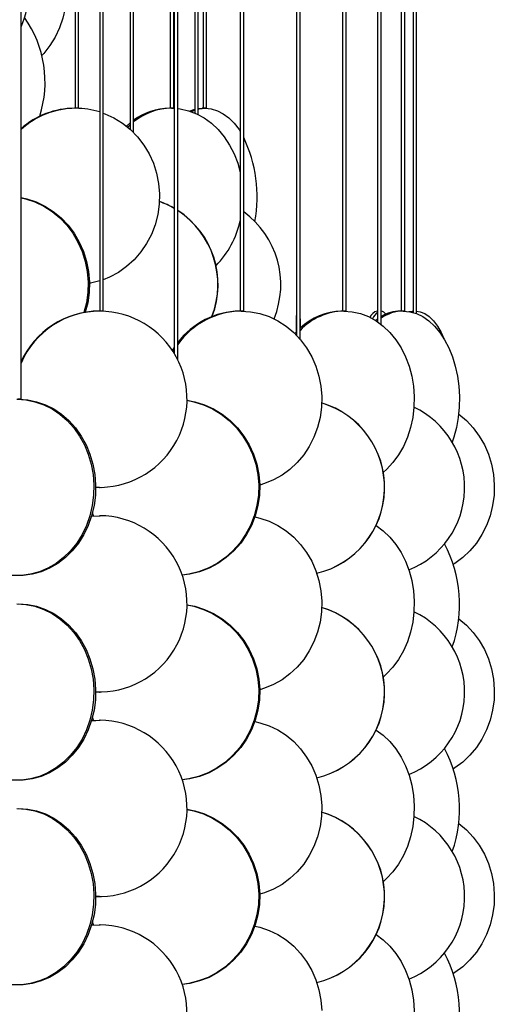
# Model space of a CAD drawing. Header units: millimetres. Extents: x 689 to 2936, y 194 to 2979.
# Tile 23 of 45: x 1106 to 1241, y 2165 to 2445. Entities that reach past the tile are written whole.
import ezdxf

# ---------------------------------------------------------------- set-up
doc = ezdxf.new("R2010")
doc.units = ezdxf.units.MM

msp = doc.modelspace()

# ---------------------------------------------------------------- linework, layer by layer
at = {"color": 7, "linetype": 'Continuous', "lineweight": 25}
for p, q in [((1106.47, 2336.99), (1106.47, 2938.99)), ((1121.81, 2938.99), (1121.81, 2419.49)), ((1122.81, 2419.49), (1122.81, 2938.99)), ((1128.79, 2938.99), (1128.79, 2361.99)), ((1129.79, 2361.99), (1129.79, 2938.99)), ((1137.38, 2938.99), (1137.38, 2413.54)), ((1138.38, 2412.59), (1138.38, 2938.99)), ((1148.79, 2938.99), (1148.79, 2419.49)), ((1149.79, 2419.49), (1149.79, 2938.99)), ((1149.94, 2938.99), (1149.94, 2349.91)), ((1150.94, 2348.05), (1150.94, 2938.99)), ((1155.75, 2938.99), (1155.75, 2418.13)), ((1156.75, 2417.67), (1156.75, 2938.99)), ((1158.09, 2938.99), (1158.09, 2419.49)), ((1159.09, 2419.49), (1159.09, 2938.99)), ((1168.62, 2938.99), (1168.62, 2361.99)), ((1169.62, 2361.99), (1169.62, 2938.99)), ((1184.6, 2938.99), (1184.6, 2355.14)), ((1185.6, 2354.04), (1185.6, 2938.99)), ((1197.65, 2938.99), (1197.65, 2361.99)), ((1198.65, 2361.99), (1198.65, 2938.99)), ((1207.59, 2938.99), (1207.59, 2358.94)), ((1208.59, 2358.21), (1208.59, 2938.99)), ((1214.29, 2938.99), (1214.29, 2361.99)), ((1215.29, 2361.99), (1215.29, 2938.99)), ((1217.67, 2938.99), (1217.67, 2361.6)), ((1218.67, 2361.26), (1218.67, 2938.99)), ((1121.98, 2419.49), (1121.67, 2419.49)), ((1122.81, 2419.49), (1121.98, 2419.49)), ((1122.81, 2419.47), (1122.81, 2419.49)), ((1149.18, 2419.49), (1148.59, 2419.49)), ((1149.79, 2419.49), (1149.18, 2419.49)), ((1149.18, 2419.49), (1149.88, 2419.47)), ((1156.75, 2419.41), (1157.89, 2419.49)), ((1158.7, 2419.49), (1157.89, 2419.49)), ((1159.09, 2419.49), (1158.7, 2419.49)), ((1136.68, 2414.14), (1137.38, 2414.79)), ((1128.89, 2361.99), (1128.71, 2361.99)), ((1129.79, 2361.99), (1128.89, 2361.99)), ((1168.87, 2361.99), (1168.46, 2361.99)), ((1169.62, 2361.99), (1168.87, 2361.99)), ((1185.6, 2361.99), (1185.6, 2361.99)), ((1198.05, 2361.99), (1197.45, 2361.99)), ((1198.65, 2361.99), (1198.05, 2361.99)), ((1198.65, 2361.98), (1198.65, 2361.99)), ((1207.59, 2361.99), (1207.49, 2361.99)), ((1214.86, 2361.99), (1214.09, 2361.99)), ((1215.29, 2361.99), (1214.86, 2361.99)), ((1215.29, 2361.98), (1215.29, 2361.99)), ((1216.42, 2361.87), (1217.5, 2361.99)), ((1217.67, 2361.99), (1217.5, 2361.99)), ((1206.97, 2359.35), (1207.59, 2359.81)), ((1207.4, 2359.07), (1207.59, 2359.23)), ((1184.46, 2355.28), (1184.6, 2355.44)), ((1149.6, 2350.46), (1149.94, 2351.03)), ((1106.47, 2336.99), (1105.47, 2336.99)), ((1128.71, 2311.99), (1127.63, 2312.01)), ((1128.71, 2311.99), (1128.89, 2311.99)), ((1126.45, 2303.88), (1128.71, 2303.99)), ((1126.45, 2303.86), (1128.89, 2303.99)), ((1128.89, 2303.99), (1128.71, 2303.99)), ((1128.71, 2253.99), (1127.63, 2254.01)), ((1128.71, 2253.99), (1128.89, 2253.99)), ((1126.45, 2245.86), (1128.89, 2245.99)), ((1126.45, 2245.88), (1128.71, 2245.99)), ((1128.89, 2245.99), (1128.71, 2245.99)), ((1128.71, 2195.99), (1127.63, 2196.01)), ((1128.71, 2195.99), (1128.89, 2195.99)), ((1126.45, 2187.88), (1128.71, 2187.99)), ((1126.45, 2187.86), (1128.89, 2187.99)), ((1128.89, 2187.99), (1128.71, 2187.99))]:
    msp.add_line(p, q, dxfattribs=at)
at = {"color": 7, "linetype": 'Continuous', "lineweight": 25, "flags": 128}
for points in [[(1106.47, 2475.96), (1107.79, 2475.23), (1109.98, 2473.72), (1111.99, 2471.93), (1113.81, 2469.86), (1115.41, 2467.56), (1116.77, 2465.06), (1117.86, 2462.38), (1118.67, 2459.58), (1119.19, 2456.68), (1119.42, 2453.73), (1119.34, 2450.77), (1118.97, 2447.84), (1118.3, 2444.98), (1117.34, 2442.24), (1116.12, 2439.64), (1114.64, 2437.24), (1112.93, 2435.05), (1112.39, 2434.46)], [(1129.79, 2418.1), (1130.26, 2417.92), (1132.84, 2416.73), (1135.27, 2415.22), (1137.51, 2413.43), (1139.53, 2411.36), (1141.3, 2409.06), (1142.81, 2406.56), (1144.02, 2403.88), (1144.92, 2401.08), (1145.5, 2398.18), (1145.75, 2395.23), (1145.67, 2392.27), (1145.25, 2389.34), (1144.51, 2386.48), (1143.45, 2383.74), (1142.09, 2381.14), (1140.45, 2378.74), (1138.55, 2376.55), (1136.41, 2374.62), (1134.08, 2372.96), (1131.57, 2371.61), (1129.79, 2370.87)], [(1149.49, 2419.48), (1149.61, 2419.49), (1149.88, 2419.47)], [(1150.94, 2419.39), (1151.57, 2419.31), (1153.93, 2418.79), (1156.22, 2417.92), (1158.42, 2416.73), (1160.48, 2415.22), (1162.39, 2413.43), (1164.1, 2411.36), (1165.61, 2409.06), (1166.89, 2406.56), (1167.92, 2403.88), (1168.62, 2401.38)], [(1154.23, 2418.7), (1154.44, 2418.79), (1155.75, 2419.22)], [(1154.7, 2418.54), (1155.25, 2418.79), (1155.75, 2418.98)], [(1156.75, 2419.27), (1156.96, 2419.31), (1158.7, 2419.49)], [(1158.7, 2419.49), (1160.44, 2419.31), (1162.15, 2418.79), (1163.82, 2417.92), (1165.41, 2416.73), (1166.91, 2415.22), (1168.3, 2413.43), (1168.62, 2412.93)], [(1136.36, 2414.4), (1137.3, 2415.22), (1137.38, 2415.3)], [(1106.47, 2394.15), (1108.12, 2393.79), (1110.75, 2392.92), (1113.27, 2391.73), (1115.63, 2390.22), (1117.82, 2388.43), (1119.8, 2386.36), (1121.53, 2384.06), (1123, 2381.56), (1124.18, 2378.88), (1125.06, 2376.08), (1125.63, 2373.18), (1125.87, 2370.23), (1125.79, 2367.27), (1125.38, 2364.34), (1124.71, 2361.66)], [(1106.47, 2394.08), (1107.75, 2393.79), (1110.38, 2392.92), (1112.9, 2391.73), (1115.26, 2390.22), (1117.45, 2388.43), (1119.42, 2386.36), (1121.16, 2384.06), (1122.63, 2381.56), (1123.81, 2378.88), (1124.69, 2376.08), (1125.26, 2373.18), (1125.5, 2370.23), (1125.42, 2367.27), (1125.01, 2364.34), (1124.32, 2361.59)], [(1128.79, 2370.53), (1126.19, 2369.88), (1125.88, 2369.83)], [(1168.87, 2361.99), (1171.57, 2361.81), (1174.24, 2361.29), (1176.83, 2360.42), (1179.31, 2359.23), (1181.65, 2357.72), (1183.8, 2355.93), (1185.75, 2353.86), (1187.46, 2351.56), (1188.9, 2349.06), (1190.07, 2346.38), (1190.94, 2343.58), (1191.49, 2340.68), (1191.74, 2337.73), (1191.66, 2334.77), (1191.26, 2331.84), (1190.54, 2328.98), (1189.52, 2326.24), (1188.21, 2323.64), (1186.63, 2321.24), (1184.8, 2319.05), (1182.75, 2317.12), (1180.5, 2315.46), (1178.09, 2314.11), (1175.55, 2313.08), (1174.15, 2312.66)], [(1198.05, 2361.99), (1200.41, 2361.81), (1202.73, 2361.29), (1204.99, 2360.42), (1207.15, 2359.23), (1209.19, 2357.72), (1211.07, 2355.93), (1212.76, 2353.86), (1214.25, 2351.56), (1215.51, 2349.06), (1216.53, 2346.38), (1217.28, 2343.58), (1217.77, 2340.68), (1217.98, 2337.73), (1217.91, 2334.77), (1217.56, 2331.84), (1216.94, 2328.98), (1216.05, 2326.24), (1214.91, 2323.64), (1213.53, 2321.24), (1211.94, 2319.05), (1210.15, 2317.12), (1209.23, 2316.29)], [(1214.86, 2361.99), (1216.74, 2361.81), (1218.6, 2361.29), (1220.41, 2360.42), (1222.13, 2359.23), (1223.76, 2357.72), (1225.26, 2355.93), (1226.61, 2353.86), (1227.8, 2351.56), (1228.81, 2349.06), (1229.62, 2346.38), (1230.22, 2343.58), (1230.61, 2340.68), (1230.78, 2337.73), (1230.72, 2334.77), (1230.44, 2331.84), (1229.95, 2328.98), (1229.24, 2326.24), (1228.77, 2324.81)], [(1216.95, 2361.77), (1217.09, 2361.81), (1217.67, 2361.93)], [(1218.67, 2361.98), (1219.7, 2361.81), (1220.99, 2361.29), (1222.24, 2360.42), (1223.44, 2359.23), (1224.57, 2357.72), (1225.61, 2355.93), (1226.41, 2354.2)], [(1184.14, 2355.6), (1184.43, 2355.93), (1184.6, 2356.11)], [(1149.39, 2350.79), (1149.87, 2351.56), (1149.94, 2351.65)], [(1105.29, 2336.99), (1107.87, 2336.81), (1110.42, 2336.29), (1112.9, 2335.42), (1115.27, 2334.23), (1117.5, 2332.72), (1119.56, 2330.93), (1121.42, 2328.86), (1123.05, 2326.56), (1124.43, 2324.06), (1125.55, 2321.38), (1126.38, 2318.58), (1126.91, 2315.68), (1127.14, 2312.73), (1127.06, 2309.77), (1126.68, 2306.84), (1126, 2303.98), (1125.02, 2301.24), (1123.77, 2298.64), (1122.26, 2296.24), (1120.52, 2294.05), (1118.55, 2292.12), (1116.41, 2290.46), (1114.1, 2289.11), (1111.67, 2288.08), (1109.16, 2287.38), (1106.58, 2287.03), (1103.99, 2287.03)], [(1105.77, 2336.99), (1108.36, 2336.81), (1110.91, 2336.29), (1113.39, 2335.42), (1115.76, 2334.23), (1117.99, 2332.72), (1120.05, 2330.93), (1121.9, 2328.86), (1123.54, 2326.56), (1124.92, 2324.06), (1126.03, 2321.38), (1126.86, 2318.58), (1127.4, 2315.68), (1127.63, 2312.73), (1127.55, 2309.77), (1127.17, 2306.84), (1126.48, 2303.98), (1125.51, 2301.24), (1124.26, 2298.64), (1122.75, 2296.24), (1121, 2294.05), (1119.04, 2292.12), (1116.89, 2290.46), (1114.59, 2289.11), (1112.16, 2288.08), (1109.64, 2287.38), (1107.07, 2287.03), (1105.77, 2286.99)], [(1153.47, 2336.7), (1155.47, 2336.29), (1158.2, 2335.42), (1160.81, 2334.23), (1163.26, 2332.72), (1165.53, 2330.93), (1167.58, 2328.86), (1169.37, 2326.56), (1170.9, 2324.06), (1172.12, 2321.38), (1173.04, 2318.58), (1173.62, 2315.68), (1173.88, 2312.73), (1173.79, 2309.77), (1173.37, 2306.84), (1172.62, 2303.98), (1171.55, 2301.24), (1170.17, 2298.64), (1168.51, 2296.24), (1166.58, 2294.05), (1164.42, 2292.12), (1162.06, 2290.46), (1159.52, 2289.11), (1156.85, 2288.08), (1154.08, 2287.38), (1152.14, 2287.1)], [(1153.47, 2336.74), (1155.74, 2336.29), (1158.47, 2335.42), (1161.08, 2334.23), (1163.53, 2332.72), (1165.8, 2330.93), (1167.85, 2328.86), (1169.64, 2326.56), (1171.17, 2324.06), (1172.39, 2321.38), (1173.31, 2318.58), (1173.89, 2315.68), (1174.15, 2312.73), (1174.06, 2309.77), (1173.64, 2306.84), (1172.89, 2303.98), (1171.82, 2301.24), (1170.44, 2298.64), (1168.78, 2296.24), (1166.85, 2294.05), (1164.69, 2292.12), (1162.33, 2290.46), (1159.79, 2289.11), (1157.12, 2288.08), (1154.35, 2287.38), (1152.15, 2287.08)], [(1230.56, 2332.79), (1230.65, 2332.72), (1232.79, 2330.93), (1234.73, 2328.86), (1236.43, 2326.56), (1237.87, 2324.06), (1239.03, 2321.38), (1239.9, 2318.58), (1240.45, 2315.68), (1240.69, 2312.73), (1240.61, 2309.77), (1240.21, 2306.84), (1239.5, 2303.98), (1238.49, 2301.24), (1237.18, 2298.64), (1235.61, 2296.24), (1233.79, 2294.05), (1231.74, 2292.12), (1229.51, 2290.46), (1229.09, 2290.2)], [(1127.03, 2303.93), (1127.02, 2303.98), (1126.74, 2304.9)], [(1172.77, 2303.62), (1174.24, 2303.29), (1176.83, 2302.42), (1179.31, 2301.23), (1181.65, 2299.72), (1183.8, 2297.93), (1185.75, 2295.86), (1187.46, 2293.56), (1188.9, 2291.06), (1190.07, 2288.38), (1190.94, 2285.58), (1191.49, 2282.68), (1191.74, 2279.73), (1191.66, 2276.77), (1191.26, 2273.84), (1190.54, 2270.98), (1189.52, 2268.24), (1188.21, 2265.64), (1186.63, 2263.24), (1184.8, 2261.05), (1182.75, 2259.12), (1180.5, 2257.46), (1178.09, 2256.11), (1175.55, 2255.08), (1174.15, 2254.66)], [(1207.16, 2301.22), (1209.19, 2299.72), (1211.07, 2297.93), (1212.76, 2295.86), (1214.25, 2293.56), (1215.51, 2291.06), (1216.53, 2288.38), (1217.28, 2285.58), (1217.77, 2282.68), (1217.98, 2279.73), (1217.91, 2276.77), (1217.56, 2273.84), (1216.94, 2270.98), (1216.05, 2268.24), (1214.91, 2265.64), (1213.53, 2263.24), (1211.94, 2261.05), (1210.15, 2259.12), (1209.23, 2258.29)], [(1105.29, 2278.99), (1107.87, 2278.81), (1110.42, 2278.29), (1112.9, 2277.42), (1115.27, 2276.23), (1117.5, 2274.72), (1119.56, 2272.93), (1121.42, 2270.86), (1123.05, 2268.56), (1124.43, 2266.06), (1125.55, 2263.38), (1126.38, 2260.58), (1126.91, 2257.68), (1127.14, 2254.73), (1127.06, 2251.77), (1126.68, 2248.84), (1126, 2245.98), (1125.02, 2243.24), (1123.77, 2240.64), (1122.26, 2238.24), (1120.52, 2236.05), (1118.55, 2234.12), (1116.41, 2232.46), (1114.1, 2231.11), (1111.67, 2230.08), (1109.16, 2229.38), (1106.58, 2229.03), (1103.99, 2229.03)], [(1105.77, 2278.99), (1108.36, 2278.81), (1110.91, 2278.29), (1113.39, 2277.42), (1115.76, 2276.23), (1117.99, 2274.72), (1120.05, 2272.93), (1121.9, 2270.86), (1123.54, 2268.56), (1124.92, 2266.06), (1126.03, 2263.38), (1126.86, 2260.58), (1127.4, 2257.68), (1127.63, 2254.73), (1127.55, 2251.77), (1127.17, 2248.84), (1126.48, 2245.98), (1125.51, 2243.24), (1124.26, 2240.64), (1122.75, 2238.24), (1121, 2236.05), (1119.04, 2234.12), (1116.89, 2232.46), (1114.59, 2231.11), (1112.16, 2230.08), (1109.64, 2229.38), (1107.07, 2229.03), (1105.77, 2228.99)], [(1153.47, 2278.7), (1155.47, 2278.29), (1158.2, 2277.42), (1160.81, 2276.23), (1163.26, 2274.72), (1165.53, 2272.93), (1167.58, 2270.86), (1169.37, 2268.56), (1170.9, 2266.06), (1172.12, 2263.38), (1173.04, 2260.58), (1173.62, 2257.68), (1173.88, 2254.73), (1173.79, 2251.77), (1173.37, 2248.84), (1172.62, 2245.98), (1171.55, 2243.24), (1170.17, 2240.64), (1168.51, 2238.24), (1166.58, 2236.05), (1164.42, 2234.12), (1162.06, 2232.46), (1159.52, 2231.11), (1156.85, 2230.08), (1154.08, 2229.38), (1152.14, 2229.1)], [(1153.47, 2278.74), (1155.74, 2278.29), (1158.47, 2277.42), (1161.08, 2276.23), (1163.53, 2274.72), (1165.8, 2272.93), (1167.85, 2270.86), (1169.64, 2268.56), (1171.17, 2266.06), (1172.39, 2263.38), (1173.31, 2260.58), (1173.89, 2257.68), (1174.15, 2254.73), (1174.06, 2251.77), (1173.64, 2248.84), (1172.89, 2245.98), (1171.82, 2243.24), (1170.44, 2240.64), (1168.78, 2238.24), (1166.85, 2236.05), (1164.69, 2234.12), (1162.33, 2232.46), (1159.79, 2231.11), (1157.12, 2230.08), (1154.35, 2229.38), (1152.15, 2229.08)], [(1230.56, 2274.79), (1230.65, 2274.72), (1232.79, 2272.93), (1234.73, 2270.86), (1236.43, 2268.56), (1237.87, 2266.06), (1239.03, 2263.38), (1239.9, 2260.58), (1240.45, 2257.68), (1240.69, 2254.73), (1240.61, 2251.77), (1240.21, 2248.84), (1239.5, 2245.98), (1238.49, 2243.24), (1237.18, 2240.64), (1235.61, 2238.24), (1233.79, 2236.05), (1231.74, 2234.12), (1229.51, 2232.46), (1229.09, 2232.2)], [(1127.03, 2245.93), (1127.02, 2245.98), (1126.74, 2246.9)], [(1172.77, 2245.62), (1174.24, 2245.29), (1176.83, 2244.42), (1179.31, 2243.23), (1181.65, 2241.72), (1183.8, 2239.93), (1185.75, 2237.86), (1187.46, 2235.56), (1188.9, 2233.06), (1190.07, 2230.38), (1190.94, 2227.58), (1191.49, 2224.68), (1191.74, 2221.73), (1191.66, 2218.77), (1191.26, 2215.84), (1190.54, 2212.98), (1189.52, 2210.24), (1188.21, 2207.64), (1186.63, 2205.24), (1184.8, 2203.05), (1182.75, 2201.12), (1180.5, 2199.46), (1178.09, 2198.11), (1175.55, 2197.08), (1174.15, 2196.66)], [(1207.16, 2243.22), (1209.19, 2241.72), (1211.07, 2239.93), (1212.76, 2237.86), (1214.25, 2235.56), (1215.51, 2233.06), (1216.53, 2230.38), (1217.28, 2227.58), (1217.77, 2224.68), (1217.98, 2221.73), (1217.91, 2218.77), (1217.56, 2215.84), (1216.94, 2212.98), (1216.05, 2210.24), (1214.91, 2207.64), (1213.53, 2205.24), (1211.94, 2203.05), (1210.15, 2201.12), (1209.23, 2200.29)], [(1105.29, 2220.99), (1107.87, 2220.81), (1110.42, 2220.29), (1112.9, 2219.42), (1115.27, 2218.23), (1117.5, 2216.72), (1119.56, 2214.93), (1121.42, 2212.86), (1123.05, 2210.56), (1124.43, 2208.06), (1125.55, 2205.38), (1126.38, 2202.58), (1126.91, 2199.68), (1127.14, 2196.73), (1127.06, 2193.77), (1126.68, 2190.84), (1126, 2187.98), (1125.02, 2185.24), (1123.77, 2182.64), (1122.26, 2180.24), (1120.52, 2178.05), (1118.55, 2176.12), (1116.41, 2174.46), (1114.1, 2173.11), (1111.67, 2172.08), (1109.16, 2171.38), (1106.58, 2171.03), (1103.99, 2171.03)], [(1105.77, 2220.99), (1108.36, 2220.81), (1110.91, 2220.29), (1113.39, 2219.42), (1115.76, 2218.23), (1117.99, 2216.72), (1120.05, 2214.93), (1121.9, 2212.86), (1123.54, 2210.56), (1124.92, 2208.06), (1126.03, 2205.38), (1126.86, 2202.58), (1127.4, 2199.68), (1127.63, 2196.73), (1127.55, 2193.77), (1127.17, 2190.84), (1126.48, 2187.98), (1125.51, 2185.24), (1124.26, 2182.64), (1122.75, 2180.24), (1121, 2178.05), (1119.04, 2176.12), (1116.89, 2174.46), (1114.59, 2173.11), (1112.16, 2172.08), (1109.64, 2171.38), (1107.07, 2171.03), (1105.77, 2170.99)], [(1153.47, 2220.7), (1155.47, 2220.29), (1158.2, 2219.42), (1160.81, 2218.23), (1163.26, 2216.72), (1165.53, 2214.93), (1167.58, 2212.86), (1169.37, 2210.56), (1170.9, 2208.06), (1172.12, 2205.38), (1173.04, 2202.58), (1173.62, 2199.68), (1173.88, 2196.73), (1173.79, 2193.77), (1173.37, 2190.84), (1172.62, 2187.98), (1171.55, 2185.24), (1170.17, 2182.64), (1168.51, 2180.24), (1166.58, 2178.05), (1164.42, 2176.12), (1162.06, 2174.46), (1159.52, 2173.11), (1156.85, 2172.08), (1154.08, 2171.38), (1152.14, 2171.1)], [(1153.47, 2220.74), (1155.74, 2220.29), (1158.47, 2219.42), (1161.08, 2218.23), (1163.53, 2216.72), (1165.8, 2214.93), (1167.85, 2212.86), (1169.64, 2210.56), (1171.17, 2208.06), (1172.39, 2205.38), (1173.31, 2202.58), (1173.89, 2199.68), (1174.15, 2196.73), (1174.06, 2193.77), (1173.64, 2190.84), (1172.89, 2187.98), (1171.82, 2185.24), (1170.44, 2182.64), (1168.78, 2180.24), (1166.85, 2178.05), (1164.69, 2176.12), (1162.33, 2174.46), (1159.79, 2173.11), (1157.12, 2172.08), (1154.35, 2171.38), (1152.15, 2171.08)], [(1230.56, 2216.79), (1230.65, 2216.72), (1232.79, 2214.93), (1234.73, 2212.86), (1236.43, 2210.56), (1237.87, 2208.06), (1239.03, 2205.38), (1239.9, 2202.58), (1240.45, 2199.68), (1240.69, 2196.73), (1240.61, 2193.77), (1240.21, 2190.84), (1239.5, 2187.98), (1238.49, 2185.24), (1237.18, 2182.64), (1235.61, 2180.24), (1233.79, 2178.05), (1231.74, 2176.12), (1229.51, 2174.46), (1229.09, 2174.2)], [(1127.03, 2187.93), (1127.02, 2187.98), (1126.74, 2188.9)], [(1172.77, 2187.62), (1174.24, 2187.29), (1176.83, 2186.42), (1179.31, 2185.23), (1181.65, 2183.72), (1183.8, 2181.93), (1185.75, 2179.86), (1187.46, 2177.56), (1188.9, 2175.06), (1190.07, 2172.38), (1190.94, 2169.58), (1191.49, 2166.68), (1191.74, 2163.73)], [(1207.16, 2185.22), (1209.19, 2183.72), (1211.07, 2181.93), (1212.76, 2179.86), (1214.25, 2177.56), (1215.51, 2175.06), (1216.53, 2172.38), (1217.28, 2169.58), (1217.77, 2166.68), (1217.98, 2163.73), (1217.91, 2160.77), (1217.56, 2157.84), (1216.94, 2154.98), (1216.05, 2152.24), (1214.91, 2149.64), (1213.53, 2147.24), (1211.94, 2145.05), (1210.15, 2143.12), (1209.23, 2142.29)]]:
    msp.add_lwpolyline(points, dxfattribs=at)
at = {"color": 7, "linetype": 'Continuous', "lineweight": 25}
for centre, radius, start, end in [((1083.47, 2452.99), 25.25, 335.6161, 24.3839), ((1081.53, 2426.89), 31.76, 342.2636, 35.174), ((1122.07, 2396.37), 23.12, 90.21, 132.435), ((1121.76, 2396.38), 23.1, 90.2027, 131.4292), ((1121.98, 2396.77), 22.71, 72.5464, 89.9804), ((1148.76, 2402.05), 17.44, 90.5382, 126.4966), ((1149.36, 2401.95), 17.54, 90.5892, 128.7653), ((1134.77, 2394.46), 38.67, 349.487, 25.6841), ((1137.41, 2369.57), 24.92, 59.8257, 70.5153), ((1137.34, 2369.57), 24.92, 59.6516, 70.3586), ((1137.34, 2369.49), 25.03, 338.9609, 57.0914), ((1137.27, 2369.49), 25.03, 338.8859, 56.9126), ((1154.7, 2369.48), 25.44, 337.6384, 54.0857), ((1143.19, 2393.16), 26.04, 315.5298, 347.6542), ((1128.81, 2337.41), 24.58, 90.241, 155.6789), ((1128.99, 2337.41), 24.58, 90.2443, 156.3893), ((1128.57, 2337), 24.99, 267.8469, 89.2805), ((1169.17, 2339.71), 22.28, 90.7685, 144.9246), ((1168.75, 2339.76), 22.23, 90.7361, 143.2718), ((1303.33, 2356.6), 118.86, 177.4057, 180.3011), ((1093.4, 2357.43), 92.31, 359.8574, 2.8286), ((1198.4, 2344.28), 17.71, 91.1515, 136.3089), ((1197.77, 2344.41), 17.59, 91.0634, 133.8088), ((1208.25, 2359.01), 3.07, 104.3627, 156.9866), ((1210.88, 2357.75), 5.13, 129.9499, 156.2704), ((1214.19, 2351.04), 10.95, 90.5161, 120.7468), ((1215.05, 2350.67), 11.32, 90.9362, 124.7831), ((1208.12, 2359.79), 2.24, 36.2949, 77.8801), ((1184.6, 2311.99), 25, 283.2535, 73.432), ((1184.55, 2311.99), 25, 283.3433, 73.3346), ((1207.12, 2311.99), 25.16, 291.7595, 64.6096), ((1128.57, 2279), 24.99, 267.8469, 89.2805), ((1194.79, 2278.89), 36.06, 340.4276, 28.2875), ((1184.6, 2253.99), 25, 283.2535, 73.432), ((1184.55, 2253.99), 25, 283.3433, 73.3346), ((1207.12, 2253.99), 25.16, 291.7595, 64.6096), ((1128.57, 2221), 24.99, 267.8469, 89.2805), ((1194.79, 2220.89), 36.06, 340.4276, 28.2875), ((1184.6, 2195.99), 25, 283.2535, 73.432), ((1184.55, 2195.99), 25, 283.3433, 73.3346), ((1207.12, 2195.99), 25.16, 291.7595, 64.6096), ((1128.57, 2163), 24.99, 267.8469, 89.2805), ((1194.79, 2162.89), 36.06, 340.4276, 28.2875)]:
    msp.add_arc(centre, radius, start, end, dxfattribs=at)

doc.saveas('drawing.dxf')
